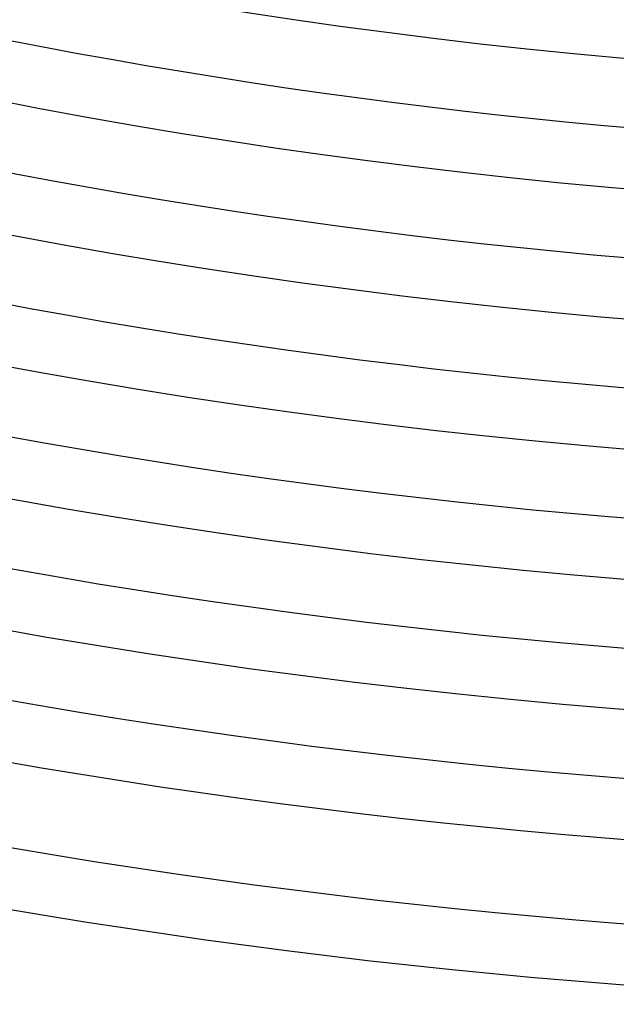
# Model space of a CAD drawing. Header units: millimetres. Extents: x -485 to 485, y -485 to 485.
# Tile 15 of 110: x -73 to -34, y -440 to -375. Entities that reach past the tile are written whole.
import ezdxf

# ---------------------------------------------------------------- set-up
doc = ezdxf.new("R2010")
doc.units = ezdxf.units.MM
doc.layers.add('THICK', color=7, linetype='Continuous')

msp = doc.modelspace()

# ---------------------------------------------------------------- linework, layer by layer
at = {"layer": 'THICK'}
for radius, start, end in [(422, 179.99998, 0), (413.5, 179.99998, 0), (405, 179.99998, 0), (396.5, 179.99998, 0), (388, 179.99998, 0), (379.5, 179.99998, 0), (384, 225.29842, 269.70157), (392.5, 225.29195, 269.70804), (401, 225.28576, 269.71423), (409.5, 225.27986, 269.72019), (418, 225.27413, 269.72586), (426.5, 225.26869, 269.7313), (430.5, 225.06345, 269.93654), (436, 225.26284, 269.7372), (440, 225.26009, 269.7399)]:
    msp.add_arc((0, 0), radius, start, end, dxfattribs=at)

doc.saveas('drawing.dxf')
